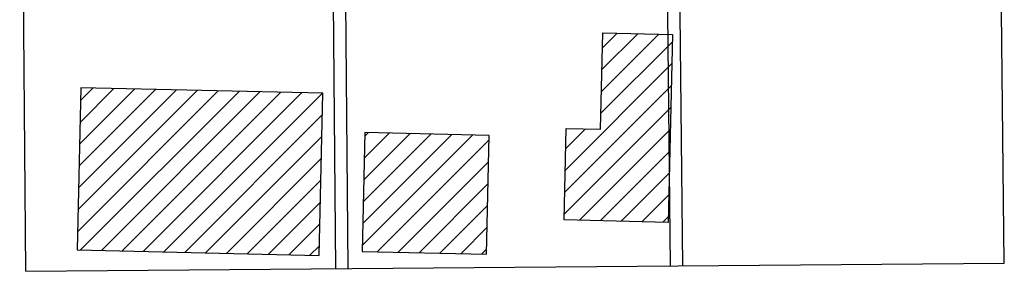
# Model space of a CAD drawing. Extents: x 2300122 to 2305194, y 360020 to 364238.
# Tile 12 of 93: x 2302020 to 2302183, y 360842 to 360883. Entities that reach past the tile are written whole.
import ezdxf

# ---------------------------------------------------------------- set-up
doc = ezdxf.new("R2010")
doc.units = 0
doc.header["$LTSCALE"] = 20
doc.header["$MEASUREMENT"] = 0
doc.linetypes.add('rowex', pattern=[0])
for name, color, linetype in [('BD_X_Building', 231, 'Continuous'), ('DV_X_Property_Line', 7, 'Continuous'), ('RW_X_Fee_RW', 6, 'rowex')]:
    doc.layers.add(name, color=color, linetype=linetype)

msp = doc.modelspace()

# ---------------------------------------------------------------- hatches: boundary and pattern name
at = {"layer": 'BD_X_Building'}
h = msp.add_hatch(dxfattribs=at)
h.set_pattern_fill('ANSI31', color=256, scale=20)
h.paths.add_polyline_path([(2302110.66, 360865.39), (2302116.36, 360865.25), (2302116.73, 360881.24), (2302128.3, 360880.97), (2302127.58, 360849.83), (2302110.31, 360850.23)])
h = msp.add_hatch(dxfattribs=at)
h.set_pattern_fill('ANSI31', color=256, scale=20)
h.paths.add_polyline_path([(2302030.2, 360872.14), (2302029.57, 360845.27), (2302069.71, 360844.34), (2302070.33, 360871.21)])
h = msp.add_hatch(dxfattribs=at)
h.set_pattern_fill('ANSI31', color=256, scale=20)
h.paths.add_polyline_path([(2302077.29, 360864.69), (2302076.84, 360845.02), (2302097.45, 360844.54), (2302097.9, 360864.21)])

# ---------------------------------------------------------------- linework, layer by layer
for points in [[(2302110.66, 360865.39), (2302116.36, 360865.25), (2302116.73, 360881.24), (2302128.3, 360880.97), (2302127.58, 360849.83), (2302110.31, 360850.23), (2302110.66, 360865.39)], [(2302030.2, 360872.14), (2302029.57, 360845.27), (2302069.71, 360844.34), (2302070.33, 360871.21)], [(2302077.29, 360864.69), (2302076.84, 360845.02), (2302097.45, 360844.54), (2302097.9, 360864.21)]]:
    msp.add_lwpolyline(points, close=True, dxfattribs=at)
at = {"layer": 'DV_X_Property_Line'}
for points in [[(2302071.39, 360962.15), (2302072.44, 360842.16)], [(2302073.39, 360962.17), (2302074.44, 360842.17)], [(2302127.95, 360842.62), (2302126.68, 360962.61)], [(2302128.68, 360962.63), (2302129.95, 360842.64)]]:
    msp.add_lwpolyline(points, dxfattribs=at)
at = {"layer": 'RW_X_Fee_RW', "flags": 128}
msp.add_lwpolyline([(2302021.11, 360841.73), (2302020.07, 360961.72)], dxfattribs=at)
at = {"layer": 'RW_X_Fee_RW'}
for points in [[(2302183.28, 360843.08), (2302182, 360963.08)], [(2302021.11, 360841.73), (2302183.28, 360843.08)]]:
    msp.add_lwpolyline(points, dxfattribs=at)

doc.saveas('drawing.dxf')
